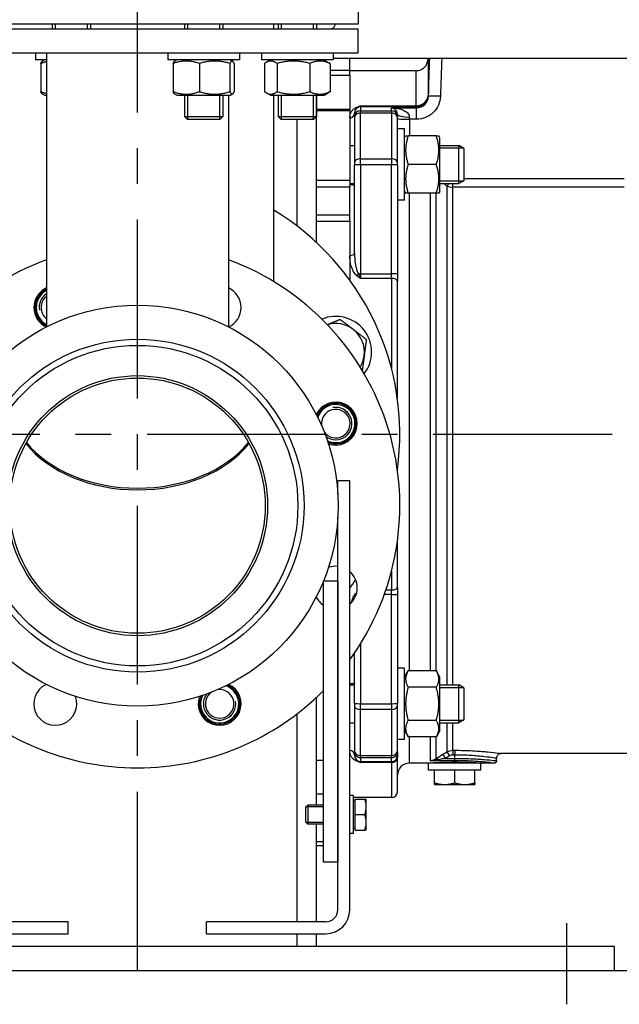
# Model space of a CAD drawing. Header units: millimetres. Extents: x 0 to 8400, y 0 to 5940.
# Tile 28 of 51: x 1912 to 2163, y 3498 to 3911. Entities that reach past the tile are written whole.
import ezdxf

# ---------------------------------------------------------------- set-up
doc = ezdxf.new("R2010")
doc.units = ezdxf.units.MM
doc.header["$LTSCALE"] = 20
doc.linetypes.add('MITTE', pattern=[2, 1.25, -0.25, 0.25, -0.25])
for name, color, linetype in [('02-LINIE-035', 2, 'CONTINUOUS'), ('03-LINIE-050', 3, 'CONTINUOUS'), ('05-ACHSE', 1, 'MITTE')]:
    doc.layers.add(name, color=color, linetype=linetype)

msp = doc.modelspace()

# ---------------------------------------------------------------- linework, layer by layer
at = {"layer": '02-LINIE-035'}
for p, q in [((2053.46, 3919.38), (2053.46, 3909.38)), ((2053.46, 3909.38), (1868.46, 3909.38)), ((1925.22, 3909.38), (1925.22, 3907.38)), ((1926.43, 3909.38), (1926.43, 3907.38)), ((1940.01, 3907.38), (1940.01, 3909.38)), ((1941.22, 3909.38), (1941.22, 3907.38)), ((1980.71, 3909.38), (1980.71, 3907.38)), ((1981.91, 3909.38), (1981.91, 3907.38)), ((1995.5, 3907.38), (1995.5, 3909.38)), ((1996.71, 3909.38), (1996.71, 3907.38)), ((2018.11, 3907.38), (2018.11, 3909.38)), ((2019.95, 3909.38), (2019.95, 3907.38)), ((2021.15, 3909.38), (2021.15, 3907.38)), ((2034.74, 3907.38), (2034.74, 3909.38)), ((2035.95, 3909.38), (2035.95, 3907.38)), ((1868.46, 3907.38), (2053.46, 3907.38)), ((2053.46, 3897.38), (2053.46, 3907.38)), ((1868.46, 3897.38), (2053.46, 3897.38)), ((1918.22, 3897.38), (1918.22, 3894.38)), ((1922.86, 3897.38), (1922.86, 3782.41)), ((1973.71, 3897.38), (1973.71, 3894.38)), ((2003.71, 3897.38), (2003.71, 3894.38)), ((2012.95, 3897.38), (2012.95, 3894.38)), ((2042.95, 3897.38), (2042.95, 3894.38)), ((1922.86, 3894.38), (1918.22, 3894.38)), ((1920.42, 3892.87), (1920.42, 3881.08)), ((1921.97, 3894.38), (1921.12, 3893.88)), ((2003.71, 3894.38), (1973.71, 3894.38)), ((1975.91, 3892.87), (1975.91, 3881.08)), ((1977.46, 3894.38), (1976.61, 3893.88)), ((1986.9, 3892.87), (1986.9, 3881.08)), ((1999.7, 3892.87), (1999.7, 3881.08)), ((1999.96, 3894.38), (2000.81, 3893.88)), ((2001.51, 3892.87), (2001.51, 3881.08)), ((2042.95, 3894.38), (2012.95, 3894.38)), ((2014.21, 3892.87), (2014.21, 3881.08)), ((2016.7, 3894.38), (2014.96, 3893.37)), ((2019.51, 3892.87), (2019.51, 3881.08)), ((2033.25, 3892.87), (2033.25, 3881.08)), ((2039.2, 3894.38), (2040.93, 3893.37)), ((2041.68, 3892.87), (2041.68, 3881.08)), ((2042.95, 3895.18), (2314.96, 3895.18)), ((2049.96, 3889.92), (2049.96, 3895.18)), ((2082.78, 3894.7), (2082.79, 3895.18)), ((2049.96, 3889.92), (2041.68, 3889.92)), ((2041.68, 3887.95), (2049.96, 3887.95)), ((2049.96, 3887.95), (2049.96, 3889.92)), ((2077.78, 3889.88), (2049.96, 3889.88)), ((2049.96, 3887.95), (2049.96, 3873.56)), ((2049.96, 3887.95), (2049.96, 3873.56)), ((1921.97, 3879.58), (1921.12, 3880.07)), ((1921.97, 3879.58), (1922.86, 3879.58)), ((1977.46, 3879.58), (1976.61, 3880.07)), ((1977.46, 3879.58), (1999.96, 3879.58)), ((1980.71, 3879.58), (1980.71, 3870.6)), ((1981.91, 3879.58), (1981.91, 3869.4)), ((1995.5, 3869.4), (1995.5, 3879.58)), ((1996.71, 3879.58), (1996.71, 3870.6)), ((1999.06, 3879.58), (1999.06, 3782.41)), ((1999.96, 3879.58), (2000.81, 3880.07)), ((2016.7, 3879.58), (2014.96, 3880.58)), ((2016.7, 3879.58), (2039.2, 3879.58)), ((2018.11, 3801.37), (2018.11, 3879.58)), ((2019.95, 3879.58), (2019.95, 3870.6)), ((2021.15, 3879.58), (2021.15, 3869.4)), ((2034.74, 3869.4), (2034.74, 3879.58)), ((2035.95, 3879.58), (2035.95, 3870.6)), ((2035.96, 3817.84), (2035.96, 3879.58)), ((2039.2, 3879.58), (2040.93, 3880.58)), ((2054.46, 3875.17), (2077.81, 3875.17)), ((2054.46, 3875.17), (2054.46, 3874.69)), ((2077.81, 3874.69), (2077.81, 3875.17)), ((2049.96, 3873.56), (2035.96, 3873.56)), ((2035.96, 3873.13), (2049.96, 3873.13)), ((2049.96, 3873.56), (2049.96, 3873.13)), ((2049.96, 3873.13), (2049.96, 3843.8)), ((2051.96, 3870.6), (2051.96, 3871.89)), ((2077.81, 3874.69), (2054.46, 3874.69)), ((2054.46, 3874.69), (2054.46, 3873.1)), ((2054.46, 3873.1), (2067.46, 3873.1)), ((2054.46, 3872.13), (2054.46, 3873.1)), ((2067.46, 3872.13), (2054.46, 3872.13)), ((2054.46, 3852.91), (2054.46, 3872.13)), ((2067.46, 3873.1), (2067.46, 3874.34)), ((2067.46, 3874.34), (2077.99, 3874.34)), ((2067.46, 3873.1), (2067.46, 3872.13)), ((2067.46, 3872.13), (2067.46, 3852.91)), ((2069.96, 3871.5), (2069.96, 3870.6)), ((2077.99, 3869.52), (2077.99, 3874.34)), ((1980.71, 3870.6), (1996.71, 3870.6)), ((1981.94, 3869.38), (1980.71, 3870.6)), ((1995.48, 3869.38), (1981.94, 3869.38)), ((1995.48, 3869.38), (1996.71, 3870.6)), ((2019.95, 3870.6), (2035.95, 3870.6)), ((2021.17, 3869.38), (2019.95, 3870.6)), ((2034.72, 3869.38), (2021.17, 3869.38)), ((2027.96, 3824.62), (2027.96, 3869.38)), ((2034.72, 3869.38), (2035.95, 3870.6)), ((2051.96, 3870.6), (2051.96, 3870.24)), ((2051.96, 3870.24), (2051.96, 3851.28)), ((2069.96, 3870.24), (2069.96, 3870.6)), ((2069.96, 3851.28), (2069.96, 3870.24)), ((2074.96, 3869.52), (2074.96, 3870.42)), ((2077.99, 3869.52), (2074.96, 3869.52)), ((2074.96, 3869.52), (2074.96, 3862.51)), ((2072.96, 3865.51), (2069.96, 3865.51)), ((2072.96, 3835.51), (2072.96, 3865.51)), ((2072.96, 3861.76), (2073.4, 3862.51)), ((2073.4, 3862.51), (2074.47, 3862.51)), ((2086.26, 3862.51), (2074.47, 3862.51)), ((2086.26, 3862.51), (2087.33, 3862.51)), ((2087.76, 3861.76), (2087.33, 3862.51)), ((2049.96, 3858.51), (2051.96, 3858.51)), ((2087.76, 3839.26), (2087.76, 3861.76)), ((2087.76, 3858.51), (2095.76, 3858.51)), ((2095.76, 3842.51), (2095.76, 3858.51)), ((2097.76, 3857.29), (2095.76, 3858.51)), ((2097.73, 3857.31), (2087.76, 3857.31)), ((2097.76, 3857.29), (2097.76, 3843.74)), ((2051.96, 3851.28), (2051.96, 3850.35)), ((2051.96, 3813.39), (2051.96, 3850.35)), ((2054.46, 3852.91), (2067.46, 3852.91)), ((2054.46, 3850.44), (2054.46, 3852.91)), ((2067.46, 3850.44), (2054.46, 3850.44)), ((2054.46, 3850.44), (2054.46, 3804.68)), ((2067.46, 3852.91), (2067.46, 3850.44)), ((2067.46, 3804.68), (2067.46, 3850.44)), ((2069.96, 3850.35), (2069.96, 3851.28)), ((2069.96, 3850.35), (2069.96, 3804.59)), ((2086.26, 3850.51), (2074.47, 3850.51)), ((2049.96, 3843.8), (2035.96, 3843.8)), ((2049.96, 3843.8), (2049.96, 3841.15)), ((2049.96, 3842.51), (2051.96, 3842.51)), ((2087.76, 3843.72), (2097.73, 3843.72)), ((2087.76, 3842.51), (2095.76, 3842.51)), ((2093.23, 3841.01), (2093.23, 3842.51)), ((2097.76, 3843.74), (2095.76, 3842.51)), ((2097.76, 3844.7), (2164.96, 3844.7)), ((2035.96, 3841.15), (2049.96, 3841.15)), ((2049.96, 3829.33), (2049.96, 3841.15)), ((2072.96, 3839.26), (2073.4, 3838.51)), ((2074.47, 3838.51), (2073.4, 3838.51)), ((2086.26, 3838.51), (2074.47, 3838.51)), ((2074.96, 3638.1), (2074.96, 3838.51)), ((2083.63, 3838.51), (2083.63, 3638.1)), ((2086.13, 3638.1), (2086.13, 3838.51)), ((2087.33, 3838.51), (2086.26, 3838.51)), ((2087.76, 3839.26), (2087.33, 3838.51)), ((2090.73, 3841.52), (2090.73, 3632.24)), ((2164.96, 3841.01), (2093.23, 3841.01)), ((2093.23, 3632.24), (2093.23, 3841.01)), ((2072.96, 3835.51), (2069.96, 3835.51)), ((2049.96, 3829.33), (2035.96, 3829.33)), ((2035.96, 3826.75), (2049.96, 3826.75)), ((2049.96, 3826.75), (2049.96, 3829.33)), ((2049.96, 3826.75), (2049.96, 3802.02)), ((2049.96, 3826.75), (2049.96, 3812.4)), ((2049.96, 3812.4), (2049.96, 3802.02)), ((2054.46, 3804.68), (2067.46, 3804.68)), ((2054.46, 3804.68), (2054.46, 3802.71)), ((2067.46, 3802.71), (2067.46, 3804.68)), ((2069.96, 3804.59), (2069.96, 3801.64)), ((2067.46, 3802.71), (2054.46, 3802.71)), ((2067.46, 3802.71), (2067.46, 3764.9)), ((2069.96, 3752.18), (2069.96, 3801.64)), ((2069.96, 3722.18), (2069.96, 3722.58)), ((2044.96, 3712.4), (2044.96, 3717.81)), ((2049.96, 3717.81), (2044.96, 3717.81)), ((2049.96, 3537.81), (2049.96, 3717.81)), ((2044.96, 3537.81), (2044.96, 3702.36)), ((2069.96, 3673.11), (2069.96, 3692.58)), ((2067.46, 3679.85), (2067.46, 3672.04)), ((2038.96, 3557.8), (2038.96, 3675.8)), ((2038.96, 3675.8), (2044.96, 3675.8)), ((2044.96, 3675.8), (2044.96, 3557.8)), ((2069.96, 3673.11), (2069.96, 3670.16)), ((2067.46, 3670.07), (2064.45, 3670.07)), ((2065.13, 3672.04), (2067.46, 3672.04)), ((2067.46, 3670.07), (2067.46, 3672.04)), ((2067.46, 3624.31), (2067.46, 3670.07)), ((2069.96, 3670.16), (2069.96, 3624.4)), ((2054.46, 3649.43), (2054.46, 3624.31)), ((2051.96, 3624.4), (2051.96, 3645.58)), ((2072.96, 3639.24), (2069.96, 3639.24)), ((2072.96, 3609.24), (2072.96, 3639.24)), ((2072.96, 3635.49), (2074.47, 3638.1)), ((2086.26, 3638.1), (2074.47, 3638.1)), ((2087.76, 3635.49), (2086.26, 3638.1)), ((2087.76, 3612.99), (2087.76, 3635.49)), ((2049.96, 3632.24), (2051.96, 3632.24)), ((2086.26, 3631.17), (2074.47, 3631.17)), ((2087.76, 3632.24), (2095.76, 3632.24)), ((2095.76, 3616.24), (2095.76, 3632.24)), ((2097.76, 3631.01), (2095.76, 3632.24)), ((2097.73, 3631.03), (2087.76, 3631.03)), ((2097.76, 3631.01), (2097.76, 3617.47)), ((2035.96, 3581.8), (2035.96, 3626.91)), ((2051.96, 3624.4), (2051.96, 3623.48)), ((2051.96, 3623.48), (2051.96, 3604.52)), ((2054.46, 3624.31), (2067.46, 3624.31)), ((2054.46, 3621.85), (2054.46, 3624.31)), ((2067.46, 3624.31), (2067.46, 3621.85)), ((2069.96, 3623.48), (2069.96, 3624.4)), ((2069.96, 3604.52), (2069.96, 3623.48)), ((2027.96, 3532.81), (2027.96, 3620.14)), ((2067.46, 3621.85), (2054.46, 3621.85)), ((2054.46, 3602.62), (2054.46, 3621.85)), ((2067.46, 3621.85), (2067.46, 3602.62)), ((2049.96, 3616.24), (2051.96, 3616.24)), ((2086.26, 3617.31), (2074.47, 3617.31)), ((2087.76, 3617.45), (2097.73, 3617.45)), ((2087.76, 3616.24), (2095.76, 3616.24)), ((2090.73, 3616.24), (2090.73, 3604.09)), ((2093.23, 3604.76), (2093.23, 3616.24)), ((2097.76, 3617.47), (2095.76, 3616.24)), ((2072.96, 3612.99), (2074.47, 3610.38)), ((2087.76, 3612.99), (2086.26, 3610.38)), ((2072.96, 3609.24), (2069.96, 3609.24)), ((2086.26, 3610.38), (2074.47, 3610.38)), ((2074.96, 3599.38), (2074.96, 3610.38)), ((2083.63, 3610.38), (2083.63, 3600.38)), ((2086.13, 3601.33), (2086.13, 3610.38)), ((2051.96, 3604.52), (2051.96, 3604.16)), ((2051.96, 3602.87), (2051.96, 3604.16)), ((2054.46, 3602.62), (2067.46, 3602.62)), ((2054.46, 3601.66), (2054.46, 3602.62)), ((2067.46, 3602.62), (2067.46, 3601.66)), ((2069.96, 3604.16), (2069.96, 3604.52)), ((2069.96, 3604.16), (2069.96, 3602.56)), ((2069.96, 3602.56), (2069.96, 3601.84)), ((2087.81, 3602.38), (2087.81, 3602.38)), ((2089.02, 3603.09), (2090.02, 3601.37)), ((2090.73, 3604.09), (2091.73, 3602.38)), ((2093.23, 3604.76), (2093.96, 3604.76)), ((2093.23, 3604.76), (2093.23, 3602.78)), ((2093.96, 3602.78), (2093.23, 3602.78)), ((2093.96, 3604.76), (2093.96, 3602.78)), ((2093.96, 3601.37), (2093.96, 3602.78)), ((2102.3, 3602.46), (2102.3, 3602.46)), ((2166.48, 3603.38), (2113.46, 3603.38)), ((2038.96, 3600.53), (2035.96, 3600.53)), ((2067.46, 3601.66), (2054.46, 3601.66)), ((2054.46, 3601.66), (2054.46, 3600.06)), ((2054.46, 3600.06), (2067.46, 3600.06)), ((2054.46, 3600.06), (2054.46, 3599.58)), ((2067.46, 3599.58), (2054.46, 3599.58)), ((2067.46, 3600.06), (2067.46, 3601.66)), ((2067.46, 3599.58), (2067.46, 3600.06)), ((2067.46, 3599.58), (2067.46, 3584.88)), ((2069.96, 3587.38), (2069.96, 3601.84)), ((2082.46, 3599.38), (2074.96, 3599.38)), ((2104.96, 3599.38), (2082.96, 3599.38)), ((2082.96, 3596.38), (2082.96, 3599.38)), ((2093.96, 3600.38), (2083.63, 3600.38)), ((2085.77, 3599.61), (2085.63, 3599.38)), ((2090.02, 3601.37), (2093.96, 3601.37)), ((2093.96, 3600.38), (2093.96, 3601.37)), ((2101.86, 3600.15), (2101.86, 3600.15)), ((2102.16, 3599.61), (2102.3, 3599.38)), ((2104.96, 3596.38), (2104.96, 3599.38)), ((2110.46, 3599.38), (2105.46, 3599.38)), ((2111.46, 3600.38), (2111.46, 3601.38)), ((2104.96, 3596.38), (2082.96, 3596.38)), ((2085.46, 3591.14), (2085.46, 3596.38)), ((2093.96, 3591.14), (2093.96, 3596.38)), ((2102.46, 3591.14), (2102.46, 3596.38)), ((2085.46, 3590.38), (2085.46, 3591.14)), ((2085.46, 3590.38), (2089.71, 3590.38)), ((2089.71, 3590.38), (2098.21, 3590.38)), ((2098.21, 3590.38), (2102.46, 3590.38)), ((2102.46, 3591.14), (2102.46, 3590.38)), ((2035.96, 3586.55), (2038.96, 3586.55)), ((2051.56, 3585.8), (2049.96, 3585.8)), ((2051.56, 3569.8), (2051.56, 3585.8)), ((2031.56, 3581.03), (2032.33, 3581.8)), ((2032.33, 3581.8), (2032.33, 3573.8)), ((2038.96, 3581.8), (2032.33, 3581.8)), ((2067.46, 3584.88), (2051.56, 3584.88)), ((2052.17, 3583.61), (2051.56, 3583.61)), ((2052.17, 3584.3), (2056.28, 3584.3)), ((2052.17, 3577.8), (2052.17, 3584.3)), ((2056.87, 3581.05), (2056.87, 3584.3)), ((2031.56, 3574.57), (2031.56, 3581.03)), ((2038.96, 3581.05), (2031.59, 3581.05)), ((2052.17, 3577.8), (2056.28, 3577.8)), ((2052.17, 3571.3), (2052.17, 3577.8)), ((2056.87, 3574.55), (2056.87, 3581.05)), ((2031.56, 3574.57), (2032.33, 3573.8)), ((2031.59, 3574.54), (2038.96, 3574.54)), ((2038.96, 3573.8), (2032.33, 3573.8)), ((2035.96, 3532.81), (2035.96, 3573.8)), ((2056.87, 3571.3), (2056.87, 3574.55)), ((2051.56, 3569.8), (2049.96, 3569.8)), ((2052.17, 3571.98), (2051.56, 3571.98)), ((2052.17, 3571.3), (2056.28, 3571.3)), ((2038.96, 3566.35), (2035.96, 3566.35)), ((2035.96, 3564.88), (2038.96, 3564.88)), ((2044.96, 3557.8), (2038.96, 3557.8)), ((1931.96, 3532.81), (1881.96, 3532.81)), ((1931.96, 3527.81), (1931.96, 3532.81)), ((2039.96, 3532.81), (1989.96, 3532.81)), ((1989.96, 3527.81), (1989.96, 3532.81)), ((1881.96, 3527.81), (1931.96, 3527.81)), ((1989.96, 3527.81), (2039.96, 3527.81)), ((2027.96, 3522.38), (2027.96, 3527.81)), ((2035.96, 3522.38), (2035.96, 3527.81)), ((2160.96, 3522.38), (1760.96, 3522.38)), ((2160.96, 3512.38), (2160.96, 3522.38)), ((1760.96, 3512.38), (2160.96, 3512.38))]:
    msp.add_line(p, q, dxfattribs=at)
for radius in [84.15, 69.85, 67.25, 54.55, 53.55]:
    msp.add_circle((1960.96, 3707.38), radius, dxfattribs=at)
for centre, radius, start, end in [((2039.46, 3911.38), 5, 306.8699, 336.4218), ((1960.96, 3737.38), 110, 352.1625, 58.6982), ((1960.96, 3707.38), 110, 110.2651, 215.9928), ((1960.96, 3707.38), 110, 324.0072, 69.7349), ((1926.52, 3790.53), 9, 113.9851, 245.2558), ((1926.52, 3790.53), 8.5, 115.4936, 244.5064), ((1926.52, 3790.53), 8, 117.2138, 242.7862), ((1926.52, 3790.53), 8, 117.2136, 242.7864), ((1995.41, 3790.53), 9, 294.7442, 66.0149), ((1926.52, 3790.53), 6.79, 122.5781, 190), ((1926.52, 3790.53), 6, 127.5713, 232.4287), ((2044.11, 3771.82), 15, 322.6201, 112.9321), ((2044.11, 3771.82), 12, 52.5, 107.1469), ((2044.11, 3771.82), 12, 352.5, 52.5), ((2044.11, 3771.82), 12, 328.4052, 352.5), ((2044.11, 3741.82), 9, 249.7442, 155.2558), ((2044.11, 3741.82), 8.5, 247.0131, 157.9869), ((2044.11, 3741.82), 8, 243.7423, 161.2577), ((2044.11, 3741.82), 8, 243.7425, 161.2575), ((2044.11, 3741.82), 6, 214.9071, 190.0929), ((2044.11, 3741.82), 6.79, 231.9534, 100), ((2044.11, 3672.94), 9, 84.5753, 110.2558), ((2044.11, 3672.94), 9, 310.5487, 49.4513), ((1960.96, 3737.38), 110, 324.0072, 326.2789), ((2044.11, 3672.94), 9, 204.7442, 235.1012), ((1926.52, 3624.23), 9, 114.7442, 20.2558), ((1995.41, 3624.23), 9, 159.7442, 65.2558), ((1995.41, 3624.23), 8.5, 157.0131, 67.9869), ((1995.41, 3624.23), 8, 153.7423, 71.2577), ((1995.41, 3624.23), 8, 153.7425, 71.2575), ((1960.96, 3707.38), 110, 224.839, 315.161), ((1995.41, 3624.23), 6.79, 141.9534, 10), ((1995.41, 3624.23), 6, 124.9071, 100.0929), ((2074.96, 3594.38), 5, 90, 180), ((2067.46, 3587.38), 2.5, 270, 0), ((2039.96, 3537.81), 10, 270, 0), ((2039.96, 3537.81), 5, 270, 0)]:
    msp.add_arc(centre, radius, start, end, dxfattribs=at)
for centre, major_axis, ratio, start_param, end_param in [((2077.81, 3879.69), (5, 0.01), 0.903572, 4.710499, 6.242237), ((2077.81, 3879.69), (-4.53, -2.12), 0.999258, 1.133603, 2.668901), ((2087.97, 3879), (-5, 0.17), 0.034879, 4.713582, 6.262301), ((2049.96, 3871.89), (2, 0), 0.870616, 4.712389, 6.283185), ((2054.46, 3870.6), (-2.5, 0), 0.999391, 4.712389, 6.283185), ((2054.46, 3870.24), (-2.5, 0), 0.759194, 4.712389, 6.283185), ((2052.92, 3876.42), (0.73, -1.86), 0.603842, 5.704409, 6.242057), ((2054.46, 3872.19), (2.5, 0), 0.999391, 1.570796, 1.921566), ((2067.46, 3870.6), (2.5, 0), 0.999391, 0, 1.570796), ((2067.46, 3870.24), (2.5, 0), 0.759194, 0, 1.570796), ((2074.96, 3871.5), (-5, 0), 0.216056, 0, 1.570796), ((2079.95, 3875.64), (-1.51, 3.08), 0.682096, 1.543905, 1.660051), ((2074.96, 3869.69), (-5, 0), 0.034899, 0, 1.570796), ((2054.46, 3851.28), (-2.5, 0), 0.650865, 4.712389, 6.283185), ((2054.46, 3850.35), (-2.5, 0), 0.034899, 4.712389, 6.283185), ((2067.46, 3851.28), (2.5, 0), 0.650865, 0, 1.570796), ((2067.46, 3850.35), (2.5, 0), 0.034899, 0, 1.570796), ((2093.23, 3844.87), (3.05, 3.96), 0.021275, 3.722971, 4.092045), ((2093.23, 3844.87), (-5, 0), 0.773341, 1.047198, 1.570796), ((2049.96, 3813.39), (2, 0), 0.491963, 4.712389, 6.283185), ((2052.92, 3804.74), (-1.26, -1.55), 0.292558, 1.225914, 1.763561), ((2054.46, 3804.59), (2.5, 0), 0.034899, 1.570796, 1.921566), ((2067.46, 3804.59), (2.5, 0), 0.034899, 0, 1.570796), ((2067.46, 3801.64), (2.5, 0), 0.428436, 0, 1.570796), ((1960.96, 3752.6), (57.15, 0), 0.707107, 0.832134, 0.841069), ((1960.96, 3752.6), (-57.15, 0), 0.707107, 3.973726, 3.982661), ((1960.96, 3751.9), (-53.55, 0), 0.707107, 0.508656, 2.632936), ((1960.96, 3751.9), (-53.55, 0), 0.707107, 0.508656, 2.632936), ((1960.96, 3752.6), (53.55, 0), 0.707107, 3.659127, 5.76565), ((1960.96, 3752.6), (53.55, 0), 0.707107, 3.659127, 5.76565), ((2067.46, 3673.11), (2.5, 0), 0.428436, 4.712389, 6.283185), ((2067.46, 3670.16), (2.5, 0), 0.034899, 4.712389, 6.283185), ((2054.46, 3624.4), (-2.5, 0), 0.034899, 0, 1.570796), ((2054.46, 3623.48), (-2.5, 0), 0.650865, 0, 1.570796), ((2067.46, 3624.4), (2.5, 0), 0.034899, 4.712389, 6.283185), ((2067.46, 3623.48), (2.5, 0), 0.650865, 4.712389, 6.283185), ((2049.96, 3602.87), (2, 0), 0.870616, 0, 1.570796), ((2054.46, 3604.52), (-2.5, 0), 0.759194, 0, 1.570796), ((2054.46, 3604.16), (-2.5, 0), 0.999391, 0, 1.570796), ((2067.46, 3604.52), (2.5, 0), 0.759194, 4.712389, 6.283185), ((2067.46, 3604.16), (2.5, 0), 0.999391, 4.712389, 6.283185), ((2067.46, 3602.56), (2.5, 0), 0.999391, 4.712389, 6.283185), ((2093.24, 3599.73), (0.1, -3.05), 0.985517, 3.107784, 3.629173), ((2052.92, 3598.34), (0.73, 1.86), 0.603842, 0.041128, 0.578776), ((2054.46, 3602.56), (2.5, 0), 0.999391, 4.361619, 4.712389), ((2067.46, 3601.84), (2.5, 0), 0.903572, 4.712389, 6.283185), ((2087.13, 3599.61), (-1.09, 1.68), 0.36791, 5.229082, 6.156093)]:
    msp.add_ellipse(centre, major_axis=major_axis, ratio=ratio, start_param=start_param, end_param=end_param, dxfattribs=at)
for points, weights in [([(1920.42, 3892.87), (1920.79, 3893.7), (1921.12, 3893.88)], [1, 1.05842950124, 1.07272203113]), ([(1922.86, 3893.6), (1921.7, 3893.34), (1920.42, 3892.87)], [1.05103483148, 1.03223368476, 1]), ([(1986.9, 3892.87), (1981.4, 3894.87), (1975.91, 3892.87)], [1, 1.15470053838, 1]), ([(1975.91, 3892.87), (1976.28, 3893.7), (1976.61, 3893.88)], [1, 1.05842950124, 1.07272203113]), ([(1999.7, 3892.87), (1993.3, 3894.87), (1986.9, 3892.87)], [1, 1.15470053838, 1]), ([(2001.51, 3892.87), (2000.61, 3894.87), (1999.7, 3892.87)], [1, 1.15470053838, 1]), ([(2019.51, 3892.87), (2016.86, 3894.87), (2014.21, 3892.87)], [1, 1.15470053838, 1]), ([(2033.25, 3892.87), (2026.38, 3894.87), (2019.51, 3892.87)], [1, 1.15470053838, 1]), ([(2041.68, 3892.87), (2037.47, 3894.87), (2033.25, 3892.87)], [1, 1.15470053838, 1]), ([(2040.93, 3893.37), (2041.3, 3893.16), (2041.68, 3892.87)], [1.03472368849, 1.01992921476, 1]), ([(1920.42, 3881.08), (1921.7, 3880.62), (1922.86, 3880.36)], [1, 1.03223368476, 1.05103483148]), ([(1921.12, 3880.07), (1920.79, 3880.26), (1920.42, 3881.08)], [1.07272203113, 1.05842950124, 1]), ([(1976.61, 3880.07), (1976.28, 3880.26), (1975.91, 3881.08)], [1.07272203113, 1.05842950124, 1]), ([(1975.91, 3881.08), (1981.4, 3879.08), (1986.9, 3881.08)], [1, 1.15470053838, 1]), ([(1986.9, 3881.08), (1993.3, 3879.08), (1999.7, 3881.08)], [1, 1.15470053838, 1]), ([(1999.7, 3881.08), (2000.61, 3879.08), (2001.51, 3881.08)], [1, 1.15470053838, 1]), ([(2014.21, 3881.08), (2016.86, 3879.08), (2019.51, 3881.08)], [1, 1.15470053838, 1]), ([(2019.51, 3881.08), (2026.38, 3879.08), (2033.25, 3881.08)], [1, 1.15470053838, 1]), ([(2033.25, 3881.08), (2037.47, 3879.08), (2041.68, 3881.08)], [1, 1.15470053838, 1]), ([(2041.68, 3881.08), (2041.3, 3880.79), (2040.93, 3880.58)], [1, 1.01992921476, 1.03472368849]), ([(2074.47, 3862.51), (2072.47, 3856.51), (2074.47, 3850.51)], [1, 1.15470053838, 1]), ([(2086.26, 3850.51), (2088.26, 3856.51), (2086.26, 3862.51)], [1, 1.15470053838, 1]), ([(2074.47, 3850.51), (2072.47, 3844.51), (2074.47, 3838.51)], [1, 1.15470053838, 1]), ([(2086.26, 3838.51), (2088.26, 3844.51), (2086.26, 3850.51)], [1, 1.15470053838, 1]), ([(2040.54, 3783.33), (2043.04, 3784.36), (2045.92, 3785.56)], [1.01047750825, 1.03167807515, 1]), ([(2045.92, 3785.56), (2048.87, 3783.3), (2051.42, 3781.34)], [1, 1.0379548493, 1]), ([(2051.42, 3781.34), (2053.97, 3779.38), (2056.92, 3777.12)], [1, 1.0379548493, 1]), ([(2056.92, 3777.12), (2056.43, 3773.44), (2056.01, 3770.25)], [1, 1.0379548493, 1]), ([(2056.01, 3770.25), (2055.63, 3767.36), (2055.2, 3764.11)], [1, 1.03426343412, 1.00666479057]), ([(2074.47, 3638.1), (2072.47, 3634.63), (2074.47, 3631.17)], [1, 1.15470053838, 1]), ([(2086.26, 3631.17), (2088.26, 3634.63), (2086.26, 3638.1)], [1, 1.15470053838, 1]), ([(2074.47, 3631.17), (2072.47, 3624.24), (2074.47, 3617.31)], [1, 1.15470053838, 1]), ([(2086.26, 3617.31), (2088.26, 3624.24), (2086.26, 3631.17)], [1, 1.15470053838, 1]), ([(2074.47, 3617.31), (2072.47, 3613.85), (2074.47, 3610.38)], [1, 1.15470053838, 1]), ([(2086.26, 3610.38), (2088.26, 3613.85), (2086.26, 3617.31)], [1, 1.15470053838, 1]), ([(2085.46, 3591.14), (2087.74, 3590.38), (2089.71, 3590.38)], [1.59019535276, 1.71319739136, 1.71319739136]), ([(2089.71, 3590.38), (2091.69, 3590.38), (2093.96, 3591.14)], [1.71319739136, 1.71319739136, 1.59019535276]), ([(2093.96, 3591.14), (2096.24, 3590.38), (2098.21, 3590.38)], [1.59019535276, 1.71319739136, 1.71319739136]), ([(2098.21, 3590.38), (2100.19, 3590.38), (2102.46, 3591.14)], [1.71319739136, 1.71319739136, 1.59019535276]), ([(2056.87, 3581.05), (2056.87, 3582.56), (2056.28, 3584.3)], [1, 1.0379548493, 1]), ([(2056.28, 3584.3), (2056.87, 3584.3), (2056.87, 3584.3)], [1, 1.0379548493, 1]), ([(2056.28, 3577.8), (2056.87, 3579.54), (2056.87, 3581.05)], [1, 1.0379548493, 1]), ([(2056.87, 3574.55), (2056.87, 3576.06), (2056.28, 3577.8)], [1, 1.0379548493, 1]), ([(2056.28, 3571.3), (2056.87, 3573.04), (2056.87, 3574.55)], [1, 1.0379548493, 1]), ([(2056.87, 3571.3), (2056.87, 3571.3), (2056.28, 3571.3)], [1, 1.0379548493, 1])]:
    msp.add_rational_spline(points, weights, degree=2, dxfattribs=at)
for points, knots in [([(2077.78, 3889.88), (2078.32, 3889.88), (2078.87, 3889.97), (2079.89, 3890.31), (2080.38, 3890.57), (2081.24, 3891.23), (2081.63, 3891.64), (2082.23, 3892.54), (2082.46, 3893.04), (2082.7, 3893.93), (2082.76, 3894.32), (2082.78, 3894.7)], [0, 0, 0, 0, 0.1619919, 0.1619919, 0.3245381, 0.3245381, 0.4870642, 0.4870642, 0.6495911, 0.6495911, 0.7647988, 0.7647988, 0.7647988, 0.7647988]), ([(2082.78, 3894.7), (2082.78, 3894.7), (2082.78, 3894.7), (2082.78, 3894.7), (2082.78, 3894.7), (2082.78, 3894.38), (2082.78, 3893.73), (2082.78, 3893.08), (2082.78, 3892.11), (2082.78, 3890.84), (2082.79, 3888.3), (2082.79, 3884.54), (2082.8, 3879.52)], [0.4995978, 0.4995978, 0.4995978, 0.4995978, 0.4999988, 0.4999988, 0.4999988, 0.6250046, 0.6250046, 0.6250046, 0.75, 0.75, 0.75, 1, 1, 1, 1]), ([(2077.81, 3875.17), (2077.8, 3880.03), (2077.79, 3883.67), (2077.79, 3886.14), (2077.78, 3887.37), (2077.78, 3888.31), (2077.78, 3888.94), (2077.78, 3889.56), (2077.78, 3889.88), (2077.78, 3889.88), (2077.78, 3889.88), (2077.78, 3889.88), (2077.78, 3889.88)], [0, 0, 0, 0, 0.25, 0.25, 0.25, 0.375, 0.375, 0.375, 0.5, 0.5, 0.5, 0.500401, 0.500401, 0.500401, 0.500401]), ([(2087.97, 3879.18), (2087.88, 3876.6), (2086.77, 3874.11), (2084.94, 3872.33), (2083.11, 3870.55), (2080.57, 3869.52), (2077.99, 3869.52)], [0, 0, 0, 0, 0.5, 0.5, 0.5, 1, 1, 1, 1]), ([(2077.99, 3874.34), (2079.29, 3874.34), (2080.55, 3874.86), (2082.38, 3876.65), (2082.94, 3877.89), (2082.98, 3879.18)], [0, 0, 0, 0, 0.5, 0.5, 1, 1, 1, 1]), ([(2052.92, 3874.62), (2053.41, 3874.81), (2053.93, 3874.99), (2054.45, 3875.17), (2054.46, 3875.17), (2054.46, 3875.17), (2054.46, 3875.17)], [0, 0, 0, 0, 0.99332, 0.99332, 0.99332, 1, 1, 1, 1]), ([(2054.46, 3875.17), (2054.46, 3875.17), (2054.46, 3875.17), (2054.46, 3875.17), (2054.18, 3874.87), (2053.89, 3874.67), (2053.61, 3874.54)], [0, 0, 0, 0, 0.00645, 0.00645, 0.00645, 1, 1, 1, 1]), ([(2049.96, 3870.15), (2049.96, 3871), (2050.17, 3871.8), (2050.59, 3872.57), (2050.81, 3872.95), (2051.08, 3873.33), (2051.45, 3873.68), (2051.82, 3874.03), (2052.27, 3874.36), (2052.92, 3874.62)], [0, 0, 0, 0, 0.5, 0.5, 0.5, 0.75, 0.75, 0.75, 1, 1, 1, 1]), ([(2053.61, 3874.54), (2053.2, 3874.37), (2052.98, 3874.18), (2052.79, 3873.98), (2052.78, 3873.97), (2052.76, 3873.95), (2052.75, 3873.94), (2052.56, 3873.74), (2052.42, 3873.53), (2052.31, 3873.32), (2052.31, 3873.31), (2052.3, 3873.3), (2052.29, 3873.28), (2052.07, 3872.84), (2051.96, 3872.37), (2051.96, 3871.89)], [0, 0, 0, 0, 0.234382, 0.234382, 0.234382, 0.25, 0.25, 0.25, 0.486601, 0.486601, 0.486601, 0.5, 0.5, 0.5, 1, 1, 1, 1]), ([(2067.46, 3874.34), (2068.31, 3874.32), (2069.15, 3874.24), (2069.97, 3874.07), (2070.6, 3873.95), (2071.24, 3873.78), (2071.85, 3873.54), (2072, 3873.49), (2072.15, 3873.42), (2072.29, 3873.36), (2072.83, 3873.12), (2073.36, 3872.83), (2073.83, 3872.44), (2073.94, 3872.35), (2074.05, 3872.25), (2074.16, 3872.14), (2074.6, 3871.69), (2074.96, 3871.11), (2074.96, 3870.42)], [0, 0, 0, 0, 0.282947, 0.282947, 0.282947, 0.5, 0.5, 0.5, 0.553468, 0.553468, 0.553468, 0.75, 0.75, 0.75, 0.797842, 0.797842, 0.797842, 1, 1, 1, 1]), ([(2069.96, 3871.5), (2069.96, 3871.94), (2069.87, 3872.25), (2069.77, 3872.5), (2069.76, 3872.54), (2069.74, 3872.58), (2069.73, 3872.62), (2069.72, 3872.64), (2069.71, 3872.66), (2069.7, 3872.69), (2069.65, 3872.78), (2069.6, 3872.87), (2069.56, 3872.95), (2069.41, 3873.2), (2069.24, 3873.39), (2069.07, 3873.55), (2069.02, 3873.61), (2068.96, 3873.66), (2068.9, 3873.71), (2068.71, 3873.87), (2068.5, 3874), (2068.3, 3874.09), (2068.02, 3874.23), (2067.74, 3874.31), (2067.46, 3874.34)], [0, 0, 0, 0, 0.151458, 0.151458, 0.151458, 0.174623, 0.174623, 0.174623, 0.189563, 0.189563, 0.189563, 0.25, 0.25, 0.25, 0.437254, 0.437254, 0.437254, 0.5, 0.5, 0.5, 0.712215, 0.712215, 0.712215, 1, 1, 1, 1]), ([(2051.96, 3841.8), (2051.96, 3841.77), (2051.92, 3841.76), (2051.71, 3841.78), (2051.49, 3841.83), (2051.06, 3841.93), (2050.86, 3841.97), (2050.5, 3842.02), (2050.34, 3842.04), (2050.1, 3842.05), (2050.03, 3842.06), (2049.96, 3842.06)], [0.3313934, 0.3313934, 0.3313934, 0.3313934, 0.4195606, 0.4195606, 0.5565138, 0.5565138, 0.649727, 0.649727, 0.7107946, 0.7107946, 0.7354672, 0.7354672, 0.7354672, 0.7354672]), ([(2051.96, 3813.39), (2051.96, 3811.9), (2052.07, 3810.42), (2052.3, 3808.95), (2052.3, 3808.9), (2052.31, 3808.86), (2052.32, 3808.81), (2052.43, 3808.12), (2052.57, 3807.44), (2052.75, 3806.76), (2052.77, 3806.71), (2052.78, 3806.66), (2052.79, 3806.61), (2052.99, 3805.94), (2053.2, 3805.27), (2053.61, 3804.68)], [0, 0, 0, 0, 0.5, 0.5, 0.5, 0.515316, 0.515316, 0.515316, 0.75, 0.75, 0.75, 0.766696, 0.766696, 0.766696, 1, 1, 1, 1]), ([(2052.92, 3803.87), (2052.27, 3804.4), (2051.83, 3805.06), (2051.46, 3805.76), (2051.09, 3806.46), (2050.82, 3807.18), (2050.6, 3807.92), (2050.17, 3809.39), (2049.96, 3810.9), (2049.96, 3812.4)], [0, 0, 0, 0, 0.25, 0.25, 0.25, 0.5, 0.5, 0.5, 1, 1, 1, 1]), ([(2053.61, 3804.68), (2053.89, 3804.01), (2054.18, 3803.35), (2054.46, 3802.73), (2054.46, 3802.72), (2054.46, 3802.72), (2054.46, 3802.71)], [0, 0, 0, 0, 0.99355, 0.99355, 0.99355, 1, 1, 1, 1]), ([(2054.46, 3802.71), (2054.46, 3802.72), (2054.46, 3802.72), (2054.45, 3802.72), (2053.93, 3803.1), (2053.41, 3803.47), (2052.92, 3803.87)], [0, 0, 0, 0, 0.00668, 0.00668, 0.00668, 1, 1, 1, 1]), ([(2050.54, 3666.64), (2050.56, 3666.7), (2050.58, 3666.75), (2050.59, 3666.81), (2050.81, 3667.54), (2051.08, 3668.28), (2051.45, 3668.98), (2051.81, 3669.66), (2052.24, 3670.32), (2052.87, 3670.84)], [0.4805733, 0.4805733, 0.4805733, 0.4805733, 0.5, 0.5, 0.5, 0.75, 0.75, 0.75, 0.9933988, 0.9933988, 0.9933988, 0.9933988]), ([(2049.96, 3632.7), (2050.04, 3632.7), (2050.11, 3632.7), (2050.33, 3632.71), (2050.47, 3632.73), (2050.79, 3632.77), (2050.96, 3632.81), (2051.33, 3632.89), (2051.53, 3632.94), (2051.85, 3633), (2051.96, 3633), (2051.96, 3632.96), (2051.96, 3632.96), (2051.96, 3632.96)], [0.7354672, 0.7354672, 0.7354672, 0.7354672, 0.7615757, 0.7615757, 0.8141673, 0.8141673, 0.8899261, 0.8899261, 1.0068289, 1.0068289, 1.136523, 1.136523, 1.142617, 1.142617, 1.142617, 1.142617]), ([(2052.92, 3600.14), (2052.27, 3600.39), (2051.83, 3600.72), (2051.46, 3601.07), (2051.09, 3601.42), (2050.82, 3601.79), (2050.6, 3602.17), (2050.17, 3602.94), (2049.96, 3603.76), (2049.96, 3604.61)], [0, 0, 0, 0, 0.25, 0.25, 0.25, 0.5, 0.5, 0.5, 1, 1, 1, 1]), ([(2051.96, 3602.87), (2051.96, 3602.38), (2052.07, 3601.91), (2052.3, 3601.47), (2052.3, 3601.45), (2052.31, 3601.44), (2052.32, 3601.43), (2052.43, 3601.22), (2052.57, 3601.01), (2052.75, 3600.81), (2052.77, 3600.8), (2052.78, 3600.79), (2052.79, 3600.77), (2052.99, 3600.57), (2053.2, 3600.38), (2053.61, 3600.21)], [0, 0, 0, 0, 0.5, 0.5, 0.5, 0.515316, 0.515316, 0.515316, 0.75, 0.75, 0.75, 0.766696, 0.766696, 0.766696, 1, 1, 1, 1]), ([(2093.96, 3604.76), (2096.55, 3604.76), (2099.07, 3604.69), (2101.44, 3604.56), (2102.62, 3604.49), (2103.76, 3604.42), (2104.82, 3604.33), (2105.43, 3604.28), (2106.02, 3604.23), (2106.58, 3604.18), (2106.97, 3604.14), (2107.35, 3604.11), (2107.71, 3604.07), (2107.73, 3604.07), (2107.75, 3604.07), (2107.76, 3604.07), (2109.56, 3603.89), (2110.99, 3603.71), (2111.97, 3603.58), (2111.97, 3603.58), (2111.98, 3603.58), (2111.98, 3603.58), (2112.47, 3603.52), (2112.84, 3603.46), (2113.09, 3603.43), (2113.34, 3603.4), (2113.46, 3603.38), (2113.46, 3603.38)], [0, 0, 0, 0, 0.1262103, 0.1262103, 0.1262103, 0.1888165, 0.1888165, 0.1888165, 0.2250688, 0.2250688, 0.2250688, 0.25, 0.25, 0.25, 0.2511694, 0.2511694, 0.2511694, 0.375, 0.375, 0.375, 0.3758247, 0.3758247, 0.3758247, 0.4379368, 0.4379368, 0.4379368, 0.4997629, 0.4997629, 0.4997629, 0.4997629]), ([(2111.46, 3601.38), (2111.46, 3601.38), (2111.35, 3601.4), (2111.13, 3601.43), (2110.91, 3601.47), (2110.58, 3601.52), (2110.14, 3601.58), (2109.26, 3601.71), (2107.98, 3601.89), (2106.35, 3602.08), (2105.53, 3602.17), (2104.65, 3602.26), (2103.7, 3602.35), (2102.76, 3602.43), (2101.73, 3602.51), (2100.68, 3602.58), (2098.55, 3602.71), (2096.28, 3602.78), (2093.96, 3602.78)], [0.500239, 0.500239, 0.500239, 0.500239, 0.5624851, 0.5624851, 0.5624851, 0.6249773, 0.6249773, 0.6249773, 0.75, 0.75, 0.75, 0.8124297, 0.8124297, 0.8124297, 0.8747915, 0.8747915, 0.8747915, 1, 1, 1, 1]), ([(2113.46, 3603.38), (2113.25, 3603.38), (2113.03, 3603.34), (2112.62, 3603.2), (2112.42, 3603.1), (2112.08, 3602.84), (2111.93, 3602.67), (2111.68, 3602.31), (2111.59, 3602.11), (2111.49, 3601.73), (2111.46, 3601.55), (2111.46, 3601.38)], [0, 0, 0, 0, 0.0647539, 0.0647539, 0.1297738, 0.1297738, 0.1947842, 0.1947842, 0.2597949, 0.2597949, 0.3128471, 0.3128471, 0.3128471, 0.3128471]), ([(2054.46, 3599.58), (2054.46, 3599.58), (2054.46, 3599.59), (2054.45, 3599.59), (2053.93, 3599.76), (2053.41, 3599.94), (2052.92, 3600.14)], [0, 0, 0, 0, 0.00668, 0.00668, 0.00668, 1, 1, 1, 1]), ([(2053.61, 3600.21), (2053.89, 3600.09), (2054.18, 3599.88), (2054.46, 3599.59), (2054.46, 3599.59), (2054.46, 3599.58), (2054.46, 3599.58)], [0, 0, 0, 0, 0.99355, 0.99355, 0.99355, 1, 1, 1, 1]), ([(2082.46, 3599.38), (2082.46, 3599.38), (2082.75, 3599.4), (2083.93, 3599.49), (2084.81, 3599.56), (2086.85, 3599.68), (2088.15, 3599.74), (2090.98, 3599.83), (2092.52, 3599.86), (2093.96, 3599.86)], [1.733622, 1.733622, 1.733622, 1.733622, 2.167027, 2.167027, 2.600432, 2.600432, 3.033837, 3.033837, 3.467243, 3.467243, 3.467243, 3.467243]), ([(2087.13, 3600.79), (2086.41, 3600.63), (2085.68, 3600.53), (2084.96, 3600.46), (2084.52, 3600.42), (2084.08, 3600.39), (2083.64, 3600.38), (2083.64, 3600.38), (2083.63, 3600.38), (2083.63, 3600.38)], [0, 0, 0, 0, 0.619491, 0.619491, 0.619491, 0.995284, 0.995284, 0.995284, 1, 1, 1, 1]), ([(2090.02, 3601.37), (2089.76, 3601.33), (2089.51, 3601.28), (2089.26, 3601.23), (2088.55, 3601.08), (2087.83, 3600.94), (2087.13, 3600.79)], [0, 0, 0, 0, 0.25852, 0.25852, 0.25852, 1, 1, 1, 1]), ([(2093.96, 3601.37), (2096.28, 3601.37), (2098.55, 3601.32), (2100.67, 3601.23), (2101.73, 3601.18), (2102.73, 3601.13), (2103.68, 3601.07), (2104.63, 3601.01), (2105.53, 3600.94), (2106.34, 3600.88), (2107.95, 3600.75), (2109.26, 3600.62), (2110.13, 3600.52), (2111, 3600.43), (2111.46, 3600.38), (2111.46, 3600.38), (2111.46, 3600.38), (2111.46, 3600.38), (2111.46, 3600.38)], [0, 0, 0, 0, 0.125, 0.125, 0.125, 0.1875052, 0.1875052, 0.1875052, 0.2499997, 0.2499997, 0.2499997, 0.3749938, 0.3749938, 0.3749938, 0.4999996, 0.4999996, 0.4999996, 0.5002256, 0.5002256, 0.5002256, 0.5002256]), ([(2110.46, 3599.38), (2110.46, 3599.38), (2110.46, 3599.38), (2110.46, 3599.38), (2110.46, 3599.38), (2110.03, 3599.43), (2109.21, 3599.52), (2108.7, 3599.58), (2108.05, 3599.65), (2107.27, 3599.73), (2106.78, 3599.78), (2106.24, 3599.83), (2105.65, 3599.88), (2105.65, 3599.88), (2105.64, 3599.88), (2105.63, 3599.88), (2104.87, 3599.94), (2104.02, 3600.01), (2103.13, 3600.07), (2102.24, 3600.13), (2101.3, 3600.19), (2100.3, 3600.23), (2100.3, 3600.23), (2100.29, 3600.23), (2100.29, 3600.23), (2098.29, 3600.33), (2096.15, 3600.38), (2093.96, 3600.38)], [0.4997756, 0.4997756, 0.4997756, 0.4997756, 0.5, 0.5, 0.5, 0.6252677, 0.6252677, 0.6252677, 0.7016846, 0.7016846, 0.7016846, 0.75, 0.75, 0.75, 0.750572, 0.750572, 0.750572, 0.8130319, 0.8130319, 0.8130319, 0.875, 0.875, 0.875, 0.8754063, 0.8754063, 0.8754063, 1, 1, 1, 1]), ([(2093.96, 3599.86), (2095.41, 3599.86), (2096.95, 3599.83), (2099.78, 3599.74), (2101.08, 3599.68), (2103.12, 3599.56), (2104, 3599.49), (2105.18, 3599.4), (2105.46, 3599.38), (2105.46, 3599.38)], [-3.467243, -3.467243, -3.467243, -3.467243, -3.033837, -3.033837, -2.600432, -2.600432, -2.167027, -2.167027, -1.733622, -1.733622, -1.733622, -1.733622]), ([(2111.46, 3600.38), (2111.46, 3600.27), (2111.45, 3600.16), (2111.38, 3599.96), (2111.33, 3599.86), (2111.19, 3599.69), (2111.11, 3599.61), (2110.93, 3599.49), (2110.83, 3599.44), (2110.64, 3599.39), (2110.55, 3599.38), (2110.46, 3599.38)], [0, 0, 0, 0, 0.0323437, 0.0323437, 0.0648549, 0.0648549, 0.0973601, 0.0973601, 0.1298655, 0.1298655, 0.1564237, 0.1564237, 0.1564237, 0.1564237])]:
    msp.add_open_spline(points, degree=3, knots=knots, dxfattribs=at)
for points in [[(2082.98, 3879.18), (2083.16, 3884.51), (2083.34, 3889.84), (2083.52, 3895.18)], [(2088.52, 3895.18), (2088.34, 3889.84), (2088.16, 3884.51), (2087.97, 3879.18)], [(2082.8, 3879.52), (2082.86, 3879.4), (2082.91, 3879.29), (2082.98, 3879.18)], [(2090.73, 3841.52), (2090.3, 3841.85), (2089.86, 3842.18), (2089.42, 3842.51)], [(2086.13, 3601.33), (2087.03, 3601.91), (2088.02, 3602.51), (2089.02, 3603.09)], [(2089.02, 3603.09), (2089.59, 3603.42), (2090.16, 3603.76), (2090.73, 3604.09)], [(2091.73, 3602.38), (2091.16, 3602.04), (2090.59, 3601.71), (2090.02, 3601.37)], [(2090.73, 3604.09), (2091.49, 3604.53), (2092.35, 3604.76), (2093.23, 3604.76)], [(2113.46, 3603.38), (2113.46, 3603.38), (2113.46, 3603.38), (2113.46, 3603.38)], [(2083.63, 3600.38), (2084.46, 3600.47), (2085.3, 3600.77), (2086.13, 3601.33)], [(2110.46, 3599.38), (2110.46, 3599.38), (2110.46, 3599.38), (2110.46, 3599.38)], [(2111.46, 3601.38), (2111.46, 3601.38), (2111.46, 3601.38), (2111.46, 3601.38)], [(2111.46, 3600.38), (2111.46, 3600.38), (2111.46, 3600.38), (2111.46, 3600.38)]]:
    msp.add_open_spline(points, degree=3, dxfattribs=at)
at = {"layer": '03-LINIE-050'}
msp.add_line((1534.96, 3512.38), (2805.15, 3512.38), dxfattribs=at)
at = {"layer": '05-ACHSE', "ltscale": 3}
for p, q in [((1960.96, 3512.38), (1960.96, 5583.88)), ((1484.96, 3737.38), (2756.45, 3737.38)), ((2140.96, 3498.18), (2140.96, 3532.18)), ((2140.96, 3498.18), (2140.96, 3532.18))]:
    msp.add_line(p, q, dxfattribs=at)

doc.saveas('drawing.dxf')
